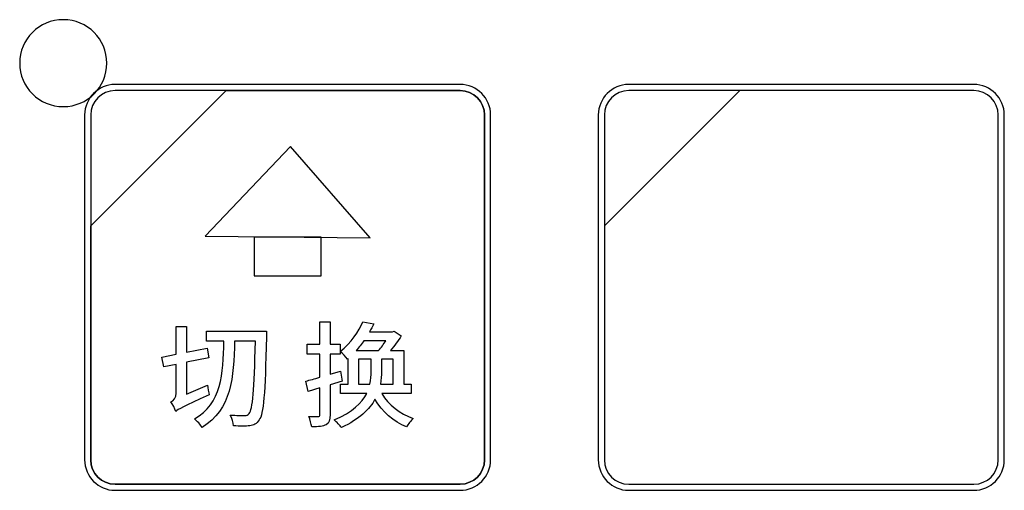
# Model space of a CAD drawing. Header units: millimetres. Extents: x 7320 to 8980, y -2461 to -1618.
# Tile 64 of 92: x 7562 to 7598, y -2011 to -1993. Entities that reach past the tile are written whole.
import ezdxf

# ---------------------------------------------------------------- set-up
doc = ezdxf.new("R2010")
doc.units = ezdxf.units.MM
doc.header["$LTSCALE"] = 3

msp = doc.modelspace()

# ---------------------------------------------------------------- linework, layer by layer
at = {"linetype": 'Continuous', "lineweight": 30}
for points, knots in [([(7563.822, -1993.381), (7564.708, -1993.381), (7565.426, -1994.098), (7565.426, -1994.981), (7565.426, -1994.981), (7565.426, -1995.865), (7564.708, -1996.581), (7563.822, -1996.581), (7563.822, -1996.581), (7562.936, -1996.581), (7562.218, -1995.865), (7562.218, -1994.981), (7562.218, -1994.981), (7562.218, -1994.098), (7562.936, -1993.381), (7563.822, -1993.381)], [0, 0, 0, 0, 0.2, 0.2, 0.2, 0.2, 0.4, 0.4, 0.4, 0.4, 0.6, 0.6, 0.6, 0.6, 1, 1, 1, 1]), ([(7565.728, -1995.767), (7565.728, -1995.767), (7578.426, -1995.767), (7578.426, -1995.767), (7578.426, -1995.767), (7579.042, -1995.767), (7579.546, -1996.271), (7579.546, -1996.887), (7579.546, -1996.887), (7579.546, -1996.887), (7579.546, -2009.585), (7579.546, -2009.585), (7579.546, -2009.585), (7579.546, -2010.201), (7579.042, -2010.705), (7578.426, -2010.705), (7578.426, -2010.705), (7578.426, -2010.705), (7565.728, -2010.705), (7565.728, -2010.705), (7565.728, -2010.705), (7565.112, -2010.705), (7564.608, -2010.201), (7564.608, -2009.585), (7564.608, -2009.585), (7564.608, -2009.585), (7564.608, -1996.887), (7564.608, -1996.887), (7564.608, -1996.887), (7564.608, -1996.271), (7565.112, -1995.767), (7565.728, -1995.767)], [0, 0, 0, 0, 0.111111, 0.111111, 0.111111, 0.111111, 0.222222, 0.222222, 0.222222, 0.222222, 0.333333, 0.333333, 0.333333, 0.333333, 0.444444, 0.444444, 0.444444, 0.444444, 0.555556, 0.555556, 0.555556, 0.555556, 0.666667, 0.666667, 0.666667, 0.666667, 0.777778, 0.777778, 0.777778, 0.777778, 1, 1, 1, 1]), ([(7584.628, -1995.767), (7584.628, -1995.767), (7597.326, -1995.767), (7597.326, -1995.767), (7597.326, -1995.767), (7597.942, -1995.767), (7598.446, -1996.271), (7598.446, -1996.887), (7598.446, -1996.887), (7598.446, -1996.887), (7598.446, -2009.585), (7598.446, -2009.585), (7598.446, -2009.585), (7598.446, -2010.201), (7597.942, -2010.705), (7597.326, -2010.705), (7597.326, -2010.705), (7597.326, -2010.705), (7584.628, -2010.705), (7584.628, -2010.705), (7584.628, -2010.705), (7584.012, -2010.705), (7583.508, -2010.201), (7583.508, -2009.585), (7583.508, -2009.585), (7583.508, -2009.585), (7583.508, -1996.887), (7583.508, -1996.887), (7583.508, -1996.887), (7583.508, -1996.271), (7584.012, -1995.767), (7584.628, -1995.767)], [0, 0, 0, 0, 0.111111, 0.111111, 0.111111, 0.111111, 0.222222, 0.222222, 0.222222, 0.222222, 0.333333, 0.333333, 0.333333, 0.333333, 0.444444, 0.444444, 0.444444, 0.444444, 0.555556, 0.555556, 0.555556, 0.555556, 0.666667, 0.666667, 0.666667, 0.666667, 0.777778, 0.777778, 0.777778, 0.777778, 1, 1, 1, 1]), ([(7565.728, -1995.991), (7565.728, -1995.991), (7569.816, -1995.991), (7569.816, -1995.991), (7569.816, -1995.991), (7569.816, -1995.991), (7564.832, -2000.974), (7564.832, -2000.974), (7564.832, -2000.974), (7564.832, -2000.974), (7564.832, -1996.887), (7564.832, -1996.887), (7564.832, -1996.887), (7564.832, -1996.394), (7565.235, -1995.991), (7565.728, -1995.991)], [0, 0, 0, 0, 0.2, 0.2, 0.2, 0.2, 0.4, 0.4, 0.4, 0.4, 0.6, 0.6, 0.6, 0.6, 1, 1, 1, 1]), ([(7569.816, -1995.991), (7569.816, -1995.991), (7569.829, -1995.991), (7569.829, -1995.991), (7569.829, -1995.991), (7569.829, -1995.991), (7578.426, -1995.991), (7578.426, -1995.991), (7578.426, -1995.991), (7578.919, -1995.991), (7579.322, -1996.394), (7579.322, -1996.887), (7579.322, -1996.887), (7579.322, -1996.887), (7579.322, -2009.585), (7579.322, -2009.585), (7579.322, -2009.585), (7579.322, -2010.078), (7578.919, -2010.481), (7578.426, -2010.481), (7578.426, -2010.481), (7578.426, -2010.481), (7565.728, -2010.481), (7565.728, -2010.481), (7565.728, -2010.481), (7565.235, -2010.481), (7564.832, -2010.078), (7564.832, -2009.585), (7564.832, -2009.585), (7564.832, -2009.585), (7564.832, -2001.07), (7564.832, -2001.07), (7564.832, -2001.07), (7564.832, -2001.07), (7564.832, -2000.974), (7564.832, -2000.974), (7564.832, -2000.974), (7564.832, -2000.974), (7569.816, -1995.991), (7569.816, -1995.991)], [0, 0, 0, 0, 0.090909, 0.090909, 0.090909, 0.090909, 0.181818, 0.181818, 0.181818, 0.181818, 0.272727, 0.272727, 0.272727, 0.272727, 0.363636, 0.363636, 0.363636, 0.363636, 0.454545, 0.454545, 0.454545, 0.454545, 0.545455, 0.545455, 0.545455, 0.545455, 0.636364, 0.636364, 0.636364, 0.636364, 0.727273, 0.727273, 0.727273, 0.727273, 0.818182, 0.818182, 0.818182, 0.818182, 1, 1, 1, 1]), ([(7579.322, -2009.585), (7579.322, -2009.585), (7579.322, -1996.887), (7579.322, -1996.887), (7579.322, -1996.887), (7579.322, -1996.394), (7578.919, -1995.991), (7578.426, -1995.991), (7578.426, -1995.991), (7578.426, -1995.991), (7569.829, -1995.991), (7569.829, -1995.991), (7569.829, -1995.991), (7569.829, -1995.991), (7569.816, -1995.991), (7569.816, -1995.991), (7569.816, -1995.991), (7569.816, -1995.991), (7564.832, -2000.974), (7564.832, -2000.974), (7564.832, -2000.974), (7564.832, -2000.974), (7564.832, -2001.07), (7564.832, -2001.07), (7564.832, -2001.07), (7564.832, -2001.07), (7564.832, -2009.585), (7564.832, -2009.585), (7564.832, -2009.585), (7564.832, -2010.078), (7565.235, -2010.481), (7565.728, -2010.481), (7565.728, -2010.481), (7565.728, -2010.481), (7578.426, -2010.481), (7578.426, -2010.481), (7578.426, -2010.481), (7578.919, -2010.481), (7579.322, -2010.078), (7579.322, -2009.585)], [0, 0, 0, 0, 0.090909, 0.090909, 0.090909, 0.090909, 0.181818, 0.181818, 0.181818, 0.181818, 0.272727, 0.272727, 0.272727, 0.272727, 0.363636, 0.363636, 0.363636, 0.363636, 0.454545, 0.454545, 0.454545, 0.454545, 0.545455, 0.545455, 0.545455, 0.545455, 0.636364, 0.636364, 0.636364, 0.636364, 0.727273, 0.727273, 0.727273, 0.727273, 0.818182, 0.818182, 0.818182, 0.818182, 1, 1, 1, 1]), ([(7584.628, -1995.991), (7584.628, -1995.991), (7588.716, -1995.991), (7588.716, -1995.991), (7588.716, -1995.991), (7588.716, -1995.991), (7583.732, -2000.974), (7583.732, -2000.974), (7583.732, -2000.974), (7583.732, -2000.974), (7583.732, -1996.887), (7583.732, -1996.887), (7583.732, -1996.887), (7583.732, -1996.394), (7584.135, -1995.991), (7584.628, -1995.991)], [0, 0, 0, 0, 0.2, 0.2, 0.2, 0.2, 0.4, 0.4, 0.4, 0.4, 0.6, 0.6, 0.6, 0.6, 1, 1, 1, 1]), ([(7588.716, -1995.991), (7588.716, -1995.991), (7588.729, -1995.991), (7588.729, -1995.991), (7588.729, -1995.991), (7588.729, -1995.991), (7597.326, -1995.991), (7597.326, -1995.991), (7597.326, -1995.991), (7597.819, -1995.991), (7598.222, -1996.394), (7598.222, -1996.887), (7598.222, -1996.887), (7598.222, -1996.887), (7598.222, -2009.585), (7598.222, -2009.585), (7598.222, -2009.585), (7598.222, -2010.078), (7597.819, -2010.481), (7597.326, -2010.481), (7597.326, -2010.481), (7597.326, -2010.481), (7584.628, -2010.481), (7584.628, -2010.481), (7584.628, -2010.481), (7584.135, -2010.481), (7583.732, -2010.078), (7583.732, -2009.585), (7583.732, -2009.585), (7583.732, -2009.585), (7583.732, -2001.07), (7583.732, -2001.07), (7583.732, -2001.07), (7583.732, -2001.07), (7583.732, -2000.974), (7583.732, -2000.974), (7583.732, -2000.974), (7583.732, -2000.974), (7588.716, -1995.991), (7588.716, -1995.991)], [0, 0, 0, 0, 0.090909, 0.090909, 0.090909, 0.090909, 0.181818, 0.181818, 0.181818, 0.181818, 0.272727, 0.272727, 0.272727, 0.272727, 0.363636, 0.363636, 0.363636, 0.363636, 0.454545, 0.454545, 0.454545, 0.454545, 0.545455, 0.545455, 0.545455, 0.545455, 0.636364, 0.636364, 0.636364, 0.636364, 0.727273, 0.727273, 0.727273, 0.727273, 0.818182, 0.818182, 0.818182, 0.818182, 1, 1, 1, 1]), ([(7572.184, -1998.049), (7572.184, -1998.049), (7575.116, -2001.417), (7575.116, -2001.417), (7575.116, -2001.417), (7575.116, -2001.417), (7569.038, -2001.356), (7569.038, -2001.356), (7569.038, -2001.356), (7569.038, -2001.356), (7572.184, -1998.049), (7572.184, -1998.049)], [0, 0, 0, 0, 0.25, 0.25, 0.25, 0.25, 0.5, 0.5, 0.5, 0.5, 1, 1, 1, 1]), ([(7570.849, -2001.392), (7570.849, -2001.392), (7573.305, -2001.392), (7573.305, -2001.392), (7573.305, -2001.392), (7573.305, -2001.392), (7573.305, -2002.806), (7573.305, -2002.806), (7573.305, -2002.806), (7573.305, -2002.806), (7570.849, -2002.806), (7570.849, -2002.806), (7570.849, -2002.806), (7570.849, -2002.806), (7570.849, -2001.392), (7570.849, -2001.392)], [0, 0, 0, 0, 0.2, 0.2, 0.2, 0.2, 0.4, 0.4, 0.4, 0.4, 0.6, 0.6, 0.6, 0.6, 1, 1, 1, 1]), ([(7573.643, -2005.326), (7573.643, -2005.326), (7573.643, -2004.509), (7573.643, -2004.509), (7573.643, -2004.509), (7573.643, -2004.509), (7573.262, -2004.509), (7573.262, -2004.509), (7573.262, -2004.509), (7573.262, -2004.509), (7573.262, -2005.326), (7573.262, -2005.326), (7573.262, -2005.326), (7573.262, -2005.326), (7572.796, -2005.326), (7572.796, -2005.326), (7572.796, -2005.326), (7572.796, -2005.326), (7572.796, -2005.69), (7572.796, -2005.69), (7572.796, -2005.69), (7572.796, -2005.69), (7573.262, -2005.69), (7573.262, -2005.69), (7573.262, -2005.69), (7573.262, -2005.69), (7573.262, -2006.545), (7573.262, -2006.545), (7573.262, -2006.545), (7573.067, -2006.6), (7572.894, -2006.651), (7572.745, -2006.685), (7572.745, -2006.685), (7572.745, -2006.685), (7572.838, -2007.062), (7572.838, -2007.062), (7572.838, -2007.062), (7572.838, -2007.062), (7573.262, -2006.935), (7573.262, -2006.935), (7573.262, -2006.935), (7573.262, -2006.935), (7573.262, -2007.917), (7573.262, -2007.917), (7573.262, -2007.917), (7573.262, -2007.972), (7573.241, -2007.989), (7573.194, -2007.989), (7573.194, -2007.989), (7573.148, -2007.989), (7573.004, -2007.989), (7572.851, -2007.985), (7572.851, -2007.985), (7572.902, -2008.09), (7572.949, -2008.268), (7572.961, -2008.37), (7572.961, -2008.37), (7573.215, -2008.37), (7573.38, -2008.357), (7573.495, -2008.289), (7573.495, -2008.289), (7573.605, -2008.226), (7573.643, -2008.116), (7573.643, -2007.917), (7573.643, -2007.917), (7573.643, -2007.917), (7573.643, -2006.82), (7573.643, -2006.82), (7573.643, -2006.82), (7573.643, -2006.82), (7574.079, -2006.685), (7574.079, -2006.685), (7574.079, -2006.685), (7574.079, -2006.685), (7574.024, -2006.325), (7574.024, -2006.325), (7574.024, -2006.325), (7574.024, -2006.325), (7573.643, -2006.435), (7573.643, -2006.435), (7573.643, -2006.435), (7573.643, -2006.435), (7573.643, -2005.69), (7573.643, -2005.69), (7573.643, -2005.69), (7573.643, -2005.69), (7574.015, -2005.69), (7574.015, -2005.69), (7574.015, -2005.69), (7574.015, -2005.69), (7574.015, -2005.326), (7574.015, -2005.326), (7574.015, -2005.326), (7574.015, -2005.326), (7573.643, -2005.326), (7573.643, -2005.326)], [0, 0, 0, 0, 0.04, 0.04, 0.04, 0.04, 0.08, 0.08, 0.08, 0.08, 0.12, 0.12, 0.12, 0.12, 0.16, 0.16, 0.16, 0.16, 0.2, 0.2, 0.2, 0.2, 0.24, 0.24, 0.24, 0.24, 0.28, 0.28, 0.28, 0.28, 0.32, 0.32, 0.32, 0.32, 0.36, 0.36, 0.36, 0.36, 0.4, 0.4, 0.4, 0.4, 0.44, 0.44, 0.44, 0.44, 0.48, 0.48, 0.48, 0.48, 0.52, 0.52, 0.52, 0.52, 0.56, 0.56, 0.56, 0.56, 0.6, 0.6, 0.6, 0.6, 0.64, 0.64, 0.64, 0.64, 0.68, 0.68, 0.68, 0.68, 0.72, 0.72, 0.72, 0.72, 0.76, 0.76, 0.76, 0.76, 0.8, 0.8, 0.8, 0.8, 0.84, 0.84, 0.84, 0.84, 0.88, 0.88, 0.88, 0.88, 0.92, 0.92, 0.92, 0.92, 1, 1, 1, 1]), ([(7576.619, -2007.142), (7576.619, -2007.142), (7576.619, -2006.803), (7576.619, -2006.803), (7576.619, -2006.803), (7576.619, -2006.803), (7576.348, -2006.803), (7576.348, -2006.803), (7576.348, -2006.803), (7576.348, -2006.803), (7576.348, -2005.563), (7576.348, -2005.563), (7576.348, -2005.563), (7576.348, -2005.563), (7575.857, -2005.563), (7575.857, -2005.563), (7575.857, -2005.563), (7576.009, -2005.39), (7576.153, -2005.195), (7576.255, -2005.021), (7576.255, -2005.021), (7576.255, -2005.021), (7575.997, -2004.848), (7575.997, -2004.848), (7575.997, -2004.848), (7575.997, -2004.848), (7575.933, -2004.869), (7575.933, -2004.869), (7575.933, -2004.869), (7575.933, -2004.869), (7575.091, -2004.869), (7575.091, -2004.869), (7575.091, -2004.869), (7575.146, -2004.767), (7575.196, -2004.674), (7575.243, -2004.572), (7575.243, -2004.572), (7575.243, -2004.572), (7574.845, -2004.505), (7574.845, -2004.505), (7574.845, -2004.505), (7574.697, -2004.848), (7574.418, -2005.279), (7574.015, -2005.597), (7574.015, -2005.597), (7574.1, -2005.656), (7574.219, -2005.792), (7574.274, -2005.881), (7574.274, -2005.881), (7574.274, -2005.881), (7574.307, -2005.851), (7574.307, -2005.851), (7574.307, -2005.851), (7574.307, -2005.851), (7574.307, -2006.803), (7574.307, -2006.803), (7574.307, -2006.803), (7574.307, -2006.803), (7574.02, -2006.803), (7574.02, -2006.803), (7574.02, -2006.803), (7574.02, -2006.803), (7574.02, -2007.142), (7574.02, -2007.142), (7574.02, -2007.142), (7574.02, -2007.142), (7574.985, -2007.142), (7574.985, -2007.142), (7574.985, -2007.142), (7574.811, -2007.481), (7574.473, -2007.828), (7573.787, -2008.116), (7573.787, -2008.116), (7573.88, -2008.188), (7573.998, -2008.315), (7574.058, -2008.395), (7574.058, -2008.395), (7574.718, -2008.086), (7575.086, -2007.722), (7575.29, -2007.354), (7575.29, -2007.354), (7575.56, -2007.815), (7575.967, -2008.183), (7576.454, -2008.37), (7576.454, -2008.37), (7576.505, -2008.277), (7576.619, -2008.137), (7576.699, -2008.061), (7576.699, -2008.061), (7576.208, -2007.9), (7575.785, -2007.561), (7575.544, -2007.142), (7575.544, -2007.142), (7575.544, -2007.142), (7576.619, -2007.142), (7576.619, -2007.142)], [0, 0, 0, 0, 0.04, 0.04, 0.04, 0.04, 0.08, 0.08, 0.08, 0.08, 0.12, 0.12, 0.12, 0.12, 0.16, 0.16, 0.16, 0.16, 0.2, 0.2, 0.2, 0.2, 0.24, 0.24, 0.24, 0.24, 0.28, 0.28, 0.28, 0.28, 0.32, 0.32, 0.32, 0.32, 0.36, 0.36, 0.36, 0.36, 0.4, 0.4, 0.4, 0.4, 0.44, 0.44, 0.44, 0.44, 0.48, 0.48, 0.48, 0.48, 0.52, 0.52, 0.52, 0.52, 0.56, 0.56, 0.56, 0.56, 0.6, 0.6, 0.6, 0.6, 0.64, 0.64, 0.64, 0.64, 0.68, 0.68, 0.68, 0.68, 0.72, 0.72, 0.72, 0.72, 0.76, 0.76, 0.76, 0.76, 0.8, 0.8, 0.8, 0.8, 0.84, 0.84, 0.84, 0.84, 0.88, 0.88, 0.88, 0.88, 0.92, 0.92, 0.92, 0.92, 1, 1, 1, 1]), ([(7568.36, -2007.163), (7568.36, -2007.163), (7568.36, -2005.991), (7568.36, -2005.991), (7568.36, -2005.991), (7568.36, -2005.991), (7569.173, -2005.826), (7569.173, -2005.826), (7569.173, -2005.826), (7569.173, -2005.826), (7569.11, -2005.47), (7569.11, -2005.47), (7569.11, -2005.47), (7569.11, -2005.47), (7568.36, -2005.622), (7568.36, -2005.622), (7568.36, -2005.622), (7568.36, -2005.622), (7568.36, -2004.67), (7568.36, -2004.67), (7568.36, -2004.67), (7568.36, -2004.67), (7567.979, -2004.67), (7567.979, -2004.67), (7567.979, -2004.67), (7567.979, -2004.67), (7567.979, -2005.699), (7567.979, -2005.699), (7567.979, -2005.699), (7567.979, -2005.699), (7567.454, -2005.804), (7567.454, -2005.804), (7567.454, -2005.804), (7567.454, -2005.804), (7567.518, -2006.164), (7567.518, -2006.164), (7567.518, -2006.164), (7567.518, -2006.164), (7567.979, -2006.071), (7567.979, -2006.071), (7567.979, -2006.071), (7567.979, -2006.071), (7567.979, -2007.125), (7567.979, -2007.125), (7567.979, -2007.125), (7567.979, -2007.303), (7567.865, -2007.409), (7567.78, -2007.451), (7567.78, -2007.451), (7567.848, -2007.536), (7567.933, -2007.705), (7567.962, -2007.802), (7567.962, -2007.802), (7568.056, -2007.718), (7568.204, -2007.637), (7569.194, -2007.189), (7569.194, -2007.189), (7569.169, -2007.104), (7569.144, -2006.947), (7569.131, -2006.837), (7569.131, -2006.837), (7569.131, -2006.837), (7568.36, -2007.163), (7568.36, -2007.163)], [0, 0, 0, 0, 0.058824, 0.058824, 0.058824, 0.058824, 0.117647, 0.117647, 0.117647, 0.117647, 0.176471, 0.176471, 0.176471, 0.176471, 0.235294, 0.235294, 0.235294, 0.235294, 0.294118, 0.294118, 0.294118, 0.294118, 0.352941, 0.352941, 0.352941, 0.352941, 0.411765, 0.411765, 0.411765, 0.411765, 0.470588, 0.470588, 0.470588, 0.470588, 0.529412, 0.529412, 0.529412, 0.529412, 0.588235, 0.588235, 0.588235, 0.588235, 0.647059, 0.647059, 0.647059, 0.647059, 0.705882, 0.705882, 0.705882, 0.705882, 0.764706, 0.764706, 0.764706, 0.764706, 0.823529, 0.823529, 0.823529, 0.823529, 0.882353, 0.882353, 0.882353, 0.882353, 1, 1, 1, 1]), ([(7569.097, -2004.848), (7569.097, -2004.848), (7569.097, -2005.22), (7569.097, -2005.22), (7569.097, -2005.22), (7569.097, -2005.22), (7569.732, -2005.22), (7569.732, -2005.22), (7569.732, -2005.22), (7569.711, -2006.422), (7569.647, -2007.51), (7568.648, -2008.078), (7568.648, -2008.078), (7568.746, -2008.15), (7568.873, -2008.289), (7568.932, -2008.391), (7568.932, -2008.391), (7570.003, -2007.739), (7570.096, -2006.541), (7570.126, -2005.22), (7570.126, -2005.22), (7570.126, -2005.22), (7570.892, -2005.22), (7570.892, -2005.22), (7570.892, -2005.22), (7570.85, -2007.032), (7570.79, -2007.726), (7570.663, -2007.874), (7570.663, -2007.874), (7570.617, -2007.938), (7570.579, -2007.955), (7570.498, -2007.955), (7570.498, -2007.955), (7570.405, -2007.955), (7570.198, -2007.951), (7569.961, -2007.934), (7569.961, -2007.934), (7570.028, -2008.048), (7570.079, -2008.222), (7570.083, -2008.332), (7570.083, -2008.332), (7570.308, -2008.344), (7570.536, -2008.349), (7570.68, -2008.327), (7570.68, -2008.327), (7570.828, -2008.306), (7570.93, -2008.26), (7571.027, -2008.116), (7571.027, -2008.116), (7571.197, -2007.891), (7571.243, -2007.176), (7571.298, -2005.055), (7571.298, -2005.055), (7571.303, -2005), (7571.303, -2004.848), (7571.303, -2004.848), (7571.303, -2004.848), (7571.303, -2004.848), (7569.097, -2004.848), (7569.097, -2004.848)], [0, 0, 0, 0, 0.0625, 0.0625, 0.0625, 0.0625, 0.125, 0.125, 0.125, 0.125, 0.1875, 0.1875, 0.1875, 0.1875, 0.25, 0.25, 0.25, 0.25, 0.3125, 0.3125, 0.3125, 0.3125, 0.375, 0.375, 0.375, 0.375, 0.4375, 0.4375, 0.4375, 0.4375, 0.5, 0.5, 0.5, 0.5, 0.5625, 0.5625, 0.5625, 0.5625, 0.625, 0.625, 0.625, 0.625, 0.6875, 0.6875, 0.6875, 0.6875, 0.75, 0.75, 0.75, 0.75, 0.8125, 0.8125, 0.8125, 0.8125, 0.875, 0.875, 0.875, 0.875, 1, 1, 1, 1]), ([(7575.692, -2005.199), (7575.616, -2005.322), (7575.514, -2005.453), (7575.421, -2005.563), (7575.421, -2005.563), (7575.421, -2005.563), (7574.595, -2005.563), (7574.595, -2005.563), (7574.595, -2005.563), (7574.701, -2005.445), (7574.798, -2005.322), (7574.883, -2005.199), (7574.883, -2005.199), (7574.883, -2005.199), (7575.692, -2005.199), (7575.692, -2005.199)], [0, 0, 0, 0, 0.2, 0.2, 0.2, 0.2, 0.4, 0.4, 0.4, 0.4, 0.6, 0.6, 0.6, 0.6, 1, 1, 1, 1]), ([(7574.68, -2006.803), (7574.68, -2006.803), (7574.68, -2005.872), (7574.68, -2005.872), (7574.68, -2005.872), (7574.68, -2005.872), (7575.15, -2005.872), (7575.15, -2005.872), (7575.15, -2005.872), (7575.15, -2005.872), (7575.15, -2006.325), (7575.15, -2006.325), (7575.15, -2006.325), (7575.15, -2006.469), (7575.146, -2006.63), (7575.103, -2006.803), (7575.103, -2006.803), (7575.103, -2006.803), (7574.68, -2006.803), (7574.68, -2006.803)], [0, 0, 0, 0, 0.166667, 0.166667, 0.166667, 0.166667, 0.333333, 0.333333, 0.333333, 0.333333, 0.5, 0.5, 0.5, 0.5, 0.666667, 0.666667, 0.666667, 0.666667, 1, 1, 1, 1]), ([(7575.954, -2006.803), (7575.954, -2006.803), (7575.489, -2006.803), (7575.489, -2006.803), (7575.489, -2006.803), (7575.522, -2006.634), (7575.531, -2006.473), (7575.531, -2006.329), (7575.531, -2006.329), (7575.531, -2006.329), (7575.531, -2005.872), (7575.531, -2005.872), (7575.531, -2005.872), (7575.531, -2005.872), (7575.954, -2005.872), (7575.954, -2005.872), (7575.954, -2005.872), (7575.954, -2005.872), (7575.954, -2006.803), (7575.954, -2006.803)], [0, 0, 0, 0, 0.166667, 0.166667, 0.166667, 0.166667, 0.333333, 0.333333, 0.333333, 0.333333, 0.5, 0.5, 0.5, 0.5, 0.666667, 0.666667, 0.666667, 0.666667, 1, 1, 1, 1])]:
    msp.add_open_spline(points, degree=3, knots=knots, dxfattribs=at)

doc.saveas('drawing.dxf')
